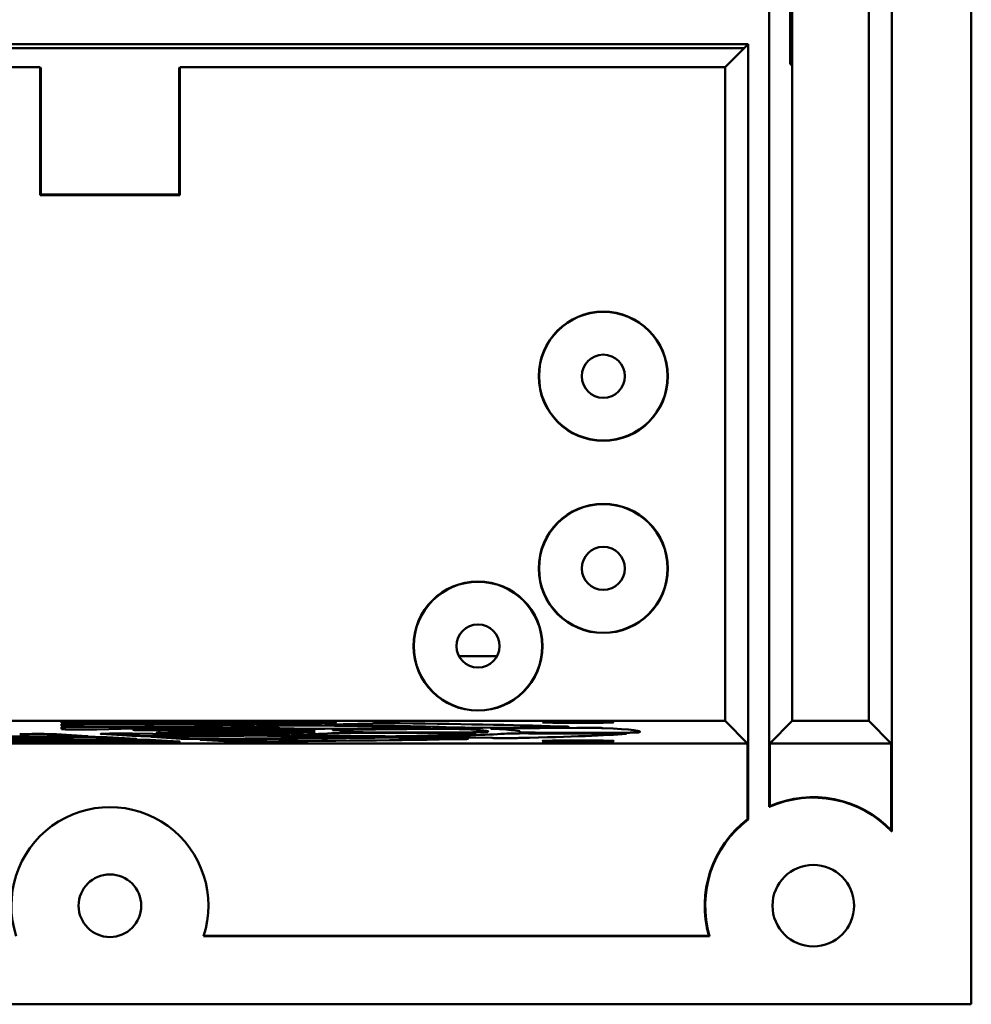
# Model space of a CAD drawing. Header units: inches. Extents: x 2.2 to 39.6, y -5.4 to 27.4.
# Tile 58 of 62: x 37.1 to 39.6, y 4.9 to 7.4. Entities that reach past the tile are written whole.
import ezdxf

# ---------------------------------------------------------------- set-up
doc = ezdxf.new("R2010")
doc.units = ezdxf.units.IN
doc.header["$MEASUREMENT"] = 0
doc.layers.add('Visible Edges(ANSI)', color=7, linetype='Continuous', lineweight=50)

msp = doc.modelspace()

# ---------------------------------------------------------------- linework, layer by layer
at = {"layer": 'Visible Edges(ANSI)'}
for p, q in [((39.5734, 4.8531), (39.5734, 16.2805)), ((39.3663, 15.8308), (39.3663, 5.3028)), ((39.1019, 8.2486), (39.1019, 7.3)), ((39.1075, 7.2943), (39.1075, 8.0515)), ((39.3063, 5.5904), (39.3063, 8.0515)), ((39.1018, 7.6387), (39.1018, 7.3)), ((39.0475, 7.5843), (39.0475, 5.3665)), ((35.2964, 7.3513), (38.9926, 7.3513)), ((38.9821, 7.3408), (35.3068, 7.3408)), ((38.9821, 7.3408), (38.9325, 7.2913)), ((38.9821, 7.3408), (38.9926, 7.3513)), ((38.9926, 5.3341), (38.9926, 7.3513)), ((35.3564, 7.2913), (37.1498, 7.2913)), ((37.1498, 6.9586), (37.1498, 7.2913)), ((37.1513, 7.2882), (37.1498, 7.2913)), ((37.1513, 7.2882), (37.1513, 6.9602)), ((37.5129, 7.2913), (37.5113, 7.2882)), ((37.5113, 6.9602), (37.5113, 7.2882)), ((37.5129, 7.2913), (37.5129, 6.9586)), ((37.5129, 7.2913), (38.9325, 7.2913)), ((38.9325, 5.5904), (38.9325, 7.2913)), ((39.1019, 7.3), (39.1018, 7.3)), ((39.1018, 7.3), (39.1075, 7.2943)), ((39.1075, 7.2943), (39.1019, 7.3)), ((39.1075, 7.2943), (39.1075, 7.2943)), ((39.1075, 7.2943), (39.1075, 5.5904)), ((37.1513, 6.9602), (37.1498, 6.9586)), ((37.5129, 6.9586), (37.1498, 6.9586)), ((37.1513, 6.9602), (37.5113, 6.9602)), ((37.5113, 6.9602), (37.5129, 6.9586)), ((38.2396, 5.7592), (38.3391, 5.7592)), ((35.3564, 5.5904), (38.9325, 5.5904)), ((37.2057, 5.5852), (37.2057, 5.5889)), ((37.9118, 5.5852), (37.7972, 5.5821)), ((38.9912, 5.5317), (38.9325, 5.5904)), ((39.1075, 5.5904), (39.0488, 5.5317)), ((39.1075, 5.5904), (39.3063, 5.5904)), ((39.365, 5.5317), (39.3063, 5.5904)), ((37.2054, 5.569), (37.2055, 5.574)), ((37.2055, 5.5773), (37.2056, 5.582)), ((37.4529, 5.5728), (37.2974, 5.5685)), ((37.3999, 5.5674), (37.5552, 5.5716)), ((37.7232, 5.5682), (37.4628, 5.5661)), ((37.6835, 5.5557), (37.4698, 5.5589)), ((37.5097, 5.5604), (37.7902, 5.5597)), ((37.5134, 5.5642), (37.7729, 5.5663)), ((37.8086, 5.5618), (37.527, 5.5625)), ((37.698, 5.5794), (37.5526, 5.5755)), ((37.6551, 5.5743), (37.8006, 5.5783)), ((38.1356, 5.5715), (37.8909, 5.5695)), ((37.9, 5.581), (38.0148, 5.5841)), ((37.9408, 5.5676), (38.1859, 5.5696)), ((37.9481, 5.5622), (37.9481, 5.5625)), ((37.9725, 5.5593), (38.2395, 5.5586)), ((38.2575, 5.5607), (37.9908, 5.5614)), ((38.4958, 5.5744), (38.3024, 5.5728)), ((38.3526, 5.5709), (38.5464, 5.5724)), ((38.398, 5.5609), (38.3981, 5.5625)), ((38.6499, 5.5597), (38.4386, 5.5603)), ((37.1924, 5.5558), (37.2716, 5.5511)), ((37.3887, 5.5517), (37.3093, 5.5564)), ((37.3233, 5.548), (37.3993, 5.5435)), ((37.39, 5.5573), (37.603, 5.5541)), ((37.5167, 5.5441), (37.4405, 5.5486)), ((37.4506, 5.5404), (37.5111, 5.5368)), ((37.6287, 5.5374), (37.5681, 5.541)), ((37.742, 5.552), (37.946, 5.5489)), ((38.0264, 5.5505), (37.8225, 5.5536)), ((38.0839, 5.5468), (38.246, 5.5444)), ((38.3265, 5.546), (38.1644, 5.5484)), ((38.4205, 5.5581), (38.6322, 5.5576)), ((38.9912, 5.5317), (35.2977, 5.5317)), ((38.9912, 5.3347), (38.9912, 5.5317)), ((39.365, 5.5317), (39.0488, 5.5317)), ((39.0488, 5.5317), (39.0488, 5.3685)), ((39.365, 5.3061), (39.365, 5.5317)), ((38.8922, 5.0304), (37.5753, 5.0304)), ((37.5757, 5.0317), (38.8905, 5.0317)), ((35.0892, 4.8531), (39.5734, 4.8531))]:
    msp.add_line(p, q, dxfattribs=at)
for centre, radius in [((38.6155, 6.4872), 0.168), ((38.6155, 6.4872), 0.1673), ((38.6155, 6.4872), 0.0561), ((38.6155, 5.9872), 0.168), ((38.6155, 5.9872), 0.1673), ((38.6155, 5.9872), 0.0561), ((38.2894, 5.7852), 0.168), ((38.2894, 5.7852), 0.1673), ((38.2894, 5.7852), 0.0561), ((39.162, 5.1097), 0.1061), ((37.3313, 5.1097), 0.0815)]:
    msp.add_circle(centre, radius, dxfattribs=at)
for centre, radius, start, end in [((39.162, 5.1097), 0.2812, 43.3848, 114.0313), ((39.162, 5.1097), 0.2825, 44.0483, 113.6228), ((37.3313, 5.1097), 0.2565, 341.9826, 198.0174), ((39.162, 5.1097), 0.2825, 127.1836, 196.0355), ((39.162, 5.1097), 0.2812, 127.0512, 196.3901)]:
    msp.add_arc(centre, radius, start, end, dxfattribs=at)
for centre, major_axis, ratio, start_param, end_param in [((37.1445, 5.5625), (-1.5664, 0), 0.017455, 4.21367, 4.638945), ((37.1445, 5.5625), (-1.5664, 0), 0.017455, 3.641868, 4.066792), ((37.2554, 5.569), (0.05, 0), 0.017481, 3.141287, 5.711253), ((37.1445, 5.5625), (0.8036, 0), 0.017455, 1.127518, 1.440346), ((37.1445, 5.5625), (1.2536, 0), 0.017455, 1.083254, 1.48541), ((37.1445, 5.5625), (-1.1714, 0), 0.017455, 4.238811, 4.613108), ((37.1445, 5.5625), (-0.7214, 0), 0.017455, 4.304438, 4.546279), ((37.442, 5.5669), (0.0501, 0), 0.017448, 2.569658, 5.139624), ((37.5026, 5.5596), (-0.0501, 0), 0.01743, 4.570528, 7.140494), ((37.5342, 5.5634), (-0.0501, 0), 0.01742, 5.140732, 7.710698), ((37.1445, 5.5625), (-0.7214, 0), 0.017455, 3.731337, 3.972244), ((37.1445, 5.5625), (0.8036, 0), 0.017455, 0.554643, 0.866622), ((37.1445, 5.5625), (-0.7214, 0), 0.017455, 3.159798, 3.399195), ((37.1445, 5.5625), (-1.1714, 0), 0.017455, 3.666533, 4.040263), ((37.1445, 5.5625), (1.2536, 0), 0.017455, 0.510928, 0.912485), ((37.1445, 5.5625), (0.8036, 0), 0.017455, 6.26634, 6.576938), ((37.1445, 5.5625), (-1.1714, 0), 0.017455, 3.095175, 3.468016), ((37.1445, 5.5625), (1.2536, 0), 0.017455, 6.222745, 6.623349), ((37.1445, 5.5625), (-1.5664, 0), 0.017455, 3.070615, 3.495013), ((37.1445, 5.5625), (-1.5664, 0), 0.017455, 1.359036, 1.782557), ((37.1445, 5.5625), (1.2536, 0), 0.017455, 4.513024, 4.911754), ((37.1445, 5.5625), (-1.1714, 0), 0.017455, 1.385223, 1.75637), ((37.1445, 5.5625), (0.8036, 0), 0.017455, 4.558516, 4.866262), ((37.1445, 5.5625), (-0.7214, 0), 0.017455, 1.452646, 1.688947), ((37.1445, 5.5556), (-0.05, 0), 0.017486, 3.427406, 5.997372), ((37.3573, 5.5566), (-0.05, 0), 0.017466, 3.999478, 6.569444), ((37.1445, 5.5625), (-0.7214, 0), 0.017455, 2.021052, 2.257762), ((37.1445, 5.5625), (0.8036, 0), 0.017455, 5.127216, 5.435341), ((37.1445, 5.5625), (-1.1714, 0), 0.017455, 1.954867, 2.326226), ((37.1445, 5.5625), (1.2536, 0), 0.017455, 5.082564, 5.481534), ((37.1445, 5.5625), (-1.5664, 0), 0.017455, 1.929399, 2.353018), ((37.1445, 5.5625), (-0.7214, 0), 0.017455, 2.589857, 2.827696), ((37.1445, 5.5625), (0.8036, 0), 0.017455, 5.69627, 6.005438), ((37.1445, 5.5625), (-1.1714, 0), 0.017455, 2.524716, 2.896681), ((37.1445, 5.5625), (1.2536, 0), 0.017455, 5.652326, 6.051973), ((37.1445, 5.5625), (-1.5664, 0), 0.017455, 2.499856, 2.923775)]:
    msp.add_ellipse(centre, major_axis=major_axis, ratio=ratio, start_param=start_param, end_param=end_param, dxfattribs=at)
for centre, major_axis in [((38.5495, 5.587), (-0.0925, 0)), ((38.5495, 5.538), (-0.0933, 0))]:
    msp.add_ellipse(centre, major_axis=major_axis, ratio=0.017455, dxfattribs=at)
for points, knots in [([(37.2594, 5.5897), (37.2529, 5.5897), (37.2464, 5.5897), (37.234, 5.5897), (37.2283, 5.5896), (37.2183, 5.5895), (37.2143, 5.5894), (37.2095, 5.5892), (37.2081, 5.5891), (37.2062, 5.589), (37.2057, 5.5889), (37.2057, 5.5889)], [0, 0, 0, 0, 0.0496264, 0.0496264, 0.0992489, 0.0992489, 0.1488635, 0.1488635, 0.1790989, 0.1790989, 0.209334, 0.209334, 0.209334, 0.209334]), ([(37.2057, 5.5852), (37.2057, 5.5851), (37.2069, 5.5849), (37.2119, 5.5847), (37.2155, 5.5846), (37.2242, 5.5845), (37.2291, 5.5844), (37.2398, 5.5843), (37.2455, 5.5843), (37.2514, 5.5843)], [0, 0, 0, 0, 0.0496543, 0.0496543, 0.0992704, 0.0992704, 0.144233, 0.144233, 0.1891961, 0.1891961, 0.1891961, 0.1891961]), ([(37.9118, 5.5852), (37.9153, 5.5853), (37.9178, 5.5854), (37.9201, 5.5857), (37.92, 5.5858), (37.9173, 5.586), (37.9148, 5.5861), (37.9089, 5.5863), (37.9063, 5.5863), (37.9004, 5.5864), (37.8971, 5.5864), (37.8937, 5.5865)], [0, 0, 0, 0, 0.0496048, 0.0496048, 0.0992107, 0.0992107, 0.1488233, 0.1488233, 0.1790083, 0.1790083, 0.209194, 0.209194, 0.209194, 0.209194]), ([(38.0869, 5.5843), (38.0817, 5.5844), (38.0758, 5.5844), (38.0632, 5.5845), (38.0566, 5.5845), (38.0437, 5.5845), (38.0375, 5.5844), (38.0284, 5.5843), (38.0252, 5.5843), (38.0195, 5.5842), (38.0169, 5.5841), (38.0148, 5.5841)], [0, 0, 0, 0, 0.049626, 0.049626, 0.0992452, 0.0992452, 0.1488556, 0.1488556, 0.1791544, 0.1791544, 0.2094532, 0.2094532, 0.2094532, 0.2094532]), ([(37.2055, 5.5773), (37.2055, 5.5772), (37.2068, 5.577), (37.2117, 5.5768), (37.2154, 5.5767), (37.2238, 5.5766), (37.2283, 5.5765), (37.2382, 5.5764), (37.2435, 5.5764), (37.249, 5.5764)], [0, 0, 0, 0, 0.0496523, 0.0496523, 0.0992674, 0.0992674, 0.1413497, 0.1413497, 0.1834321, 0.1834321, 0.1834321, 0.1834321]), ([(37.2637, 5.5749), (37.2573, 5.5749), (37.2507, 5.5749), (37.238, 5.5749), (37.232, 5.5748), (37.2214, 5.5747), (37.2168, 5.5746), (37.2108, 5.5744), (37.2088, 5.5744), (37.2061, 5.5742), (37.2055, 5.5741), (37.2055, 5.574)], [0, 0, 0, 0, 0.0496266, 0.0496266, 0.099249, 0.099249, 0.1488632, 0.1488632, 0.185008, 0.185008, 0.2211525, 0.2211525, 0.2211525, 0.2211525]), ([(37.2606, 5.5828), (37.2541, 5.5828), (37.2475, 5.5828), (37.2351, 5.5828), (37.2292, 5.5827), (37.2191, 5.5826), (37.2149, 5.5825), (37.2098, 5.5823), (37.2082, 5.5822), (37.2061, 5.5821), (37.2056, 5.582), (37.2056, 5.582)], [0, 0, 0, 0, 0.0496265, 0.0496265, 0.0992489, 0.0992489, 0.1488634, 0.1488634, 0.1807456, 0.1807456, 0.2126274, 0.2126274, 0.2126274, 0.2126274]), ([(37.4529, 5.5728), (37.4564, 5.5729), (37.4588, 5.573), (37.4612, 5.5732), (37.4611, 5.5733), (37.4584, 5.5735), (37.4558, 5.5736), (37.4495, 5.5738), (37.4463, 5.5739), (37.439, 5.574), (37.435, 5.574), (37.4307, 5.574)], [0, 0, 0, 0, 0.0496051, 0.0496051, 0.0992103, 0.0992103, 0.1488219, 0.1488219, 0.1847965, 0.1847965, 0.2207723, 0.2207723, 0.2207723, 0.2207723]), ([(37.4891, 5.5752), (37.495, 5.5751), (37.5014, 5.5751), (37.5144, 5.5751), (37.5209, 5.5751), (37.5323, 5.5752), (37.5372, 5.5752), (37.5459, 5.5753), (37.5496, 5.5754), (37.5526, 5.5755)], [0, 0, 0, 0, 0.0495913, 0.0495913, 0.0991737, 0.0991737, 0.141464, 0.141464, 0.1837619, 0.1837619, 0.1837619, 0.1837619]), ([(37.631, 5.5718), (37.6262, 5.5719), (37.6205, 5.5719), (37.6083, 5.572), (37.6018, 5.572), (37.5888, 5.572), (37.5824, 5.572), (37.5721, 5.5719), (37.5681, 5.5719), (37.5609, 5.5717), (37.5578, 5.5717), (37.5552, 5.5716)], [0, 0, 0, 0, 0.0496265, 0.0496265, 0.099245, 0.099245, 0.1488541, 0.1488541, 0.1851814, 0.1851814, 0.2215092, 0.2215092, 0.2215092, 0.2215092]), ([(37.6551, 5.5743), (37.6515, 5.5742), (37.6491, 5.5741), (37.6468, 5.5739), (37.6468, 5.5738), (37.6493, 5.5736), (37.6513, 5.5735), (37.657, 5.5733), (37.6605, 5.5732), (37.6647, 5.5732)], [0, 0, 0, 0, 0.0496408, 0.0496408, 0.099251, 0.099251, 0.1411753, 0.1411753, 0.1831002, 0.1831002, 0.1831002, 0.1831002]), ([(37.698, 5.5794), (37.7015, 5.5795), (37.7039, 5.5796), (37.7063, 5.5799), (37.7062, 5.58), (37.7035, 5.5802), (37.7009, 5.5803), (37.6949, 5.5805), (37.6921, 5.5805), (37.6859, 5.5806), (37.6824, 5.5806), (37.6787, 5.5807)], [0, 0, 0, 0, 0.0496049, 0.0496049, 0.0992106, 0.0992106, 0.1488229, 0.1488229, 0.1806107, 0.1806107, 0.2123993, 0.2123993, 0.2123993, 0.2123993]), ([(37.7232, 5.5682), (37.7291, 5.5683), (37.7345, 5.5683), (37.7434, 5.5685), (37.7469, 5.5686), (37.7515, 5.5688), (37.7526, 5.5689), (37.7523, 5.5691), (37.7515, 5.5692), (37.7487, 5.5693), (37.7466, 5.5694), (37.744, 5.5695)], [0, 0, 0, 0, 0.0496088, 0.0496088, 0.0992112, 0.0992112, 0.1488158, 0.1488158, 0.1846626, 0.1846626, 0.2205114, 0.2205114, 0.2205114, 0.2205114]), ([(37.7317, 5.5818), (37.7375, 5.5818), (37.7438, 5.5817), (37.7567, 5.5817), (37.7633, 5.5817), (37.7752, 5.5818), (37.7805, 5.5818), (37.7899, 5.582), (37.794, 5.582), (37.7972, 5.5821)], [0, 0, 0, 0, 0.0495934, 0.0495934, 0.0991751, 0.0991751, 0.1442949, 0.1442949, 0.1894234, 0.1894234, 0.1894234, 0.1894234]), ([(37.842, 5.5657), (37.8404, 5.5658), (37.8375, 5.5659), (37.8297, 5.5661), (37.8248, 5.5662), (37.8136, 5.5663), (37.8074, 5.5663), (37.7962, 5.5663), (37.7914, 5.5663), (37.7819, 5.5663), (37.7773, 5.5663), (37.7729, 5.5663)], [0, 0, 0, 0, 0.0496241, 0.0496241, 0.0992331, 0.0992331, 0.1488327, 0.1488327, 0.1852759, 0.1852759, 0.2217214, 0.2217214, 0.2217214, 0.2217214]), ([(37.8306, 5.5586), (37.8326, 5.5587), (37.8334, 5.5588), (37.8324, 5.559), (37.8307, 5.5592), (37.8248, 5.5594), (37.8208, 5.5594), (37.8123, 5.5596), (37.8082, 5.5596), (37.7995, 5.5597), (37.7949, 5.5597), (37.7902, 5.5597)], [0, 0, 0, 0, 0.0496171, 0.0496171, 0.0992119, 0.0992119, 0.1488012, 0.1488012, 0.1852651, 0.1852651, 0.2217341, 0.2217341, 0.2217341, 0.2217341]), ([(37.8738, 5.5785), (37.8687, 5.5786), (37.8629, 5.5786), (37.8504, 5.5787), (37.8438, 5.5787), (37.8309, 5.5787), (37.8246, 5.5786), (37.8152, 5.5785), (37.8118, 5.5785), (37.8056, 5.5784), (37.8029, 5.5783), (37.8006, 5.5783)], [0, 0, 0, 0, 0.0496261, 0.0496261, 0.099245, 0.099245, 0.1488551, 0.1488551, 0.1808445, 0.1808445, 0.2128341, 0.2128341, 0.2128341, 0.2128341]), ([(37.8086, 5.5618), (37.8151, 5.5618), (37.8217, 5.5618), (37.8343, 5.5619), (37.8402, 5.5619), (37.8507, 5.5621), (37.8551, 5.5621), (37.8609, 5.5623), (37.8628, 5.5624), (37.8652, 5.5625), (37.8658, 5.5626), (37.8657, 5.5627)], [0, 0, 0, 0, 0.0496216, 0.0496216, 0.0992252, 0.0992252, 0.1488208, 0.1488208, 0.1846385, 0.1846385, 0.2204592, 0.2204592, 0.2204592, 0.2204592]), ([(37.8276, 5.5699), (37.831, 5.5698), (37.8355, 5.5697), (37.8461, 5.5696), (37.852, 5.5695), (37.8638, 5.5695), (37.8693, 5.5695), (37.8804, 5.5695), (37.8858, 5.5695), (37.8909, 5.5695)], [0, 0, 0, 0, 0.049602, 0.049602, 0.0991928, 0.0991928, 0.1415826, 0.1415826, 0.1839778, 0.1839778, 0.1839778, 0.1839778]), ([(37.9, 5.581), (37.8964, 5.5809), (37.894, 5.5808), (37.8917, 5.5805), (37.8917, 5.5804), (37.8943, 5.5802), (37.8965, 5.5801), (37.9028, 5.5799), (37.9067, 5.5799), (37.9114, 5.5798)], [0, 0, 0, 0, 0.0496438, 0.0496438, 0.0992552, 0.0992552, 0.1441101, 0.1441101, 0.188966, 0.188966, 0.188966, 0.188966]), ([(37.9408, 5.5676), (37.9348, 5.5676), (37.9295, 5.5675), (37.9206, 5.5673), (37.9171, 5.5672), (37.9128, 5.567), (37.9117, 5.5669), (37.9114, 5.5667), (37.9121, 5.5666), (37.9137, 5.5666)], [0, 0, 0, 0, 0.0496222, 0.0496222, 0.099226, 0.099226, 0.1410588, 0.1410588, 0.182893, 0.182893, 0.182893, 0.182893]), ([(37.9725, 5.5593), (37.966, 5.5593), (37.9595, 5.5593), (37.9469, 5.5592), (37.9409, 5.5592), (37.9313, 5.5591), (37.9274, 5.559), (37.9211, 5.5588), (37.9188, 5.5587), (37.9173, 5.5586)], [0, 0, 0, 0, 0.0496087, 0.0496087, 0.0992111, 0.0992111, 0.141044, 0.141044, 0.1828784, 0.1828784, 0.1828784, 0.1828784]), ([(37.948, 5.5623), (37.9479, 5.5621), (37.949, 5.562), (37.9538, 5.5618), (37.9573, 5.5617), (37.9656, 5.5616), (37.9701, 5.5615), (37.98, 5.5614), (37.9853, 5.5614), (37.9908, 5.5614)], [0, 0, 0, 0, 0.0496143, 0.0496143, 0.0992168, 0.0992168, 0.1416149, 0.1416149, 0.1840153, 0.1840153, 0.1840153, 0.1840153]), ([(38.1356, 5.5715), (38.1416, 5.5715), (38.1469, 5.5716), (38.1558, 5.5718), (38.1593, 5.5719), (38.1639, 5.5721), (38.165, 5.5722), (38.1647, 5.5724), (38.1641, 5.5725), (38.1618, 5.5726), (38.1602, 5.5727), (38.1581, 5.5727)], [0, 0, 0, 0, 0.0496086, 0.0496086, 0.0992111, 0.0992111, 0.1488158, 0.1488158, 0.180529, 0.180529, 0.2122437, 0.2122437, 0.2122437, 0.2122437]), ([(38.254, 5.569), (38.2519, 5.5691), (38.2486, 5.5692), (38.2401, 5.5694), (38.2349, 5.5695), (38.2233, 5.5696), (38.2169, 5.5696), (38.2062, 5.5696), (38.202, 5.5696), (38.1937, 5.5696), (38.1897, 5.5696), (38.1859, 5.5696)], [0, 0, 0, 0, 0.0496232, 0.0496232, 0.0992333, 0.0992333, 0.1488348, 0.1488348, 0.1808891, 0.1808891, 0.2129448, 0.2129448, 0.2129448, 0.2129448]), ([(38.238, 5.5732), (38.2412, 5.5731), (38.2454, 5.573), (38.2556, 5.5729), (38.2615, 5.5728), (38.2734, 5.5728), (38.2794, 5.5727), (38.2912, 5.5728), (38.297, 5.5728), (38.3024, 5.5728)], [0, 0, 0, 0, 0.0496043, 0.0496043, 0.0991955, 0.0991955, 0.1443796, 0.1443796, 0.1895695, 0.1895695, 0.1895695, 0.1895695]), ([(38.2575, 5.5607), (38.264, 5.5607), (38.2706, 5.5607), (38.2832, 5.5608), (38.2891, 5.5608), (38.2996, 5.5609), (38.304, 5.561), (38.3096, 5.5612), (38.3113, 5.5612), (38.3137, 5.5614), (38.3144, 5.5615), (38.3146, 5.5615)], [0, 0, 0, 0, 0.0496213, 0.0496213, 0.0992249, 0.0992249, 0.1488206, 0.1488206, 0.1805169, 0.1805169, 0.2122154, 0.2122154, 0.2122154, 0.2122154]), ([(38.3526, 5.5709), (38.3467, 5.5708), (38.3414, 5.5708), (38.3325, 5.5706), (38.329, 5.5705), (38.3246, 5.5703), (38.3235, 5.5702), (38.3233, 5.57), (38.3243, 5.5699), (38.3262, 5.5698)], [0, 0, 0, 0, 0.0496249, 0.0496249, 0.0992294, 0.0992294, 0.1440276, 0.1440276, 0.1888277, 0.1888277, 0.1888277, 0.1888277]), ([(38.3958, 5.5612), (38.3954, 5.5611), (38.3963, 5.5609), (38.4005, 5.5607), (38.4038, 5.5606), (38.412, 5.5605), (38.4166, 5.5604), (38.427, 5.5603), (38.4327, 5.5603), (38.4386, 5.5603)], [0, 0, 0, 0, 0.049616, 0.049616, 0.0992197, 0.0992197, 0.1444049, 0.1444049, 0.1895926, 0.1895926, 0.1895926, 0.1895926]), ([(38.4958, 5.5744), (38.5017, 5.5744), (38.5071, 5.5745), (38.516, 5.5747), (38.5194, 5.5747), (38.5241, 5.575), (38.5252, 5.5751), (38.5249, 5.5753), (38.5243, 5.5753), (38.5223, 5.5755), (38.5208, 5.5755), (38.5189, 5.5756)], [0, 0, 0, 0, 0.0496085, 0.0496085, 0.099211, 0.099211, 0.1488159, 0.1488159, 0.1789569, 0.1789569, 0.2090993, 0.2090993, 0.2090993, 0.2090993]), ([(38.614, 5.5719), (38.6118, 5.572), (38.6084, 5.5721), (38.5995, 5.5723), (38.5942, 5.5724), (38.5825, 5.5725), (38.5761, 5.5725), (38.5656, 5.5725), (38.5616, 5.5725), (38.5538, 5.5725), (38.55, 5.5725), (38.5464, 5.5724)], [0, 0, 0, 0, 0.049623, 0.049623, 0.0992335, 0.0992335, 0.1488356, 0.1488356, 0.1791696, 0.1791696, 0.2095048, 0.2095048, 0.2095048, 0.2095048]), ([(38.6499, 5.5597), (38.6564, 5.5597), (38.6629, 5.5597), (38.6756, 5.5598), (38.6815, 5.5598), (38.692, 5.56), (38.6964, 5.56), (38.7018, 5.5602), (38.7035, 5.5603), (38.7059, 5.5604), (38.7066, 5.5605), (38.7069, 5.5605)], [0, 0, 0, 0, 0.0496212, 0.0496212, 0.0992248, 0.0992248, 0.1488205, 0.1488205, 0.1789516, 0.1789516, 0.2090847, 0.2090847, 0.2090847, 0.2090847]), ([(37.2295, 5.55), (37.236, 5.55), (37.2422, 5.55), (37.2536, 5.5501), (37.2586, 5.5502), (37.2667, 5.5504), (37.2697, 5.5505), (37.2729, 5.5507), (37.2736, 5.5508), (37.2736, 5.5509), (37.2729, 5.551), (37.2716, 5.5511)], [0, 0, 0, 0, 0.0496028, 0.0496028, 0.0991759, 0.0991759, 0.1487539, 0.1487539, 0.1850045, 0.1850045, 0.2212638, 0.2212638, 0.2212638, 0.2212638]), ([(37.3233, 5.548), (37.3214, 5.5481), (37.3184, 5.5482), (37.3103, 5.5484), (37.3053, 5.5485), (37.2947, 5.5486), (37.2895, 5.5486), (37.2786, 5.5486), (37.2731, 5.5486), (37.2676, 5.5486)], [0, 0, 0, 0, 0.0496052, 0.0496052, 0.0992159, 0.0992159, 0.1412685, 0.1412685, 0.1833219, 0.1833219, 0.1833219, 0.1833219]), ([(37.3606, 5.5424), (37.367, 5.5424), (37.3731, 5.5424), (37.384, 5.5426), (37.3887, 5.5427), (37.3961, 5.5428), (37.3988, 5.5429), (37.4011, 5.5431), (37.4015, 5.5432), (37.4012, 5.5433), (37.4005, 5.5434), (37.3993, 5.5435)], [0, 0, 0, 0, 0.0495988, 0.0495988, 0.0991734, 0.0991734, 0.1487568, 0.1487568, 0.1807064, 0.1807064, 0.2126622, 0.2126622, 0.2126622, 0.2126622]), ([(37.3887, 5.5517), (37.3905, 5.5516), (37.3936, 5.5515), (37.4017, 5.5513), (37.4067, 5.5512), (37.4181, 5.5511), (37.4244, 5.5511), (37.4355, 5.5511), (37.4403, 5.5511), (37.4496, 5.5511), (37.4541, 5.5511), (37.4584, 5.5511)], [0, 0, 0, 0, 0.0496636, 0.0496636, 0.099284, 0.099284, 0.1488683, 0.1488683, 0.1848922, 0.1848922, 0.2209212, 0.2209212, 0.2209212, 0.2209212]), ([(37.4506, 5.5404), (37.4488, 5.5405), (37.4458, 5.5406), (37.4376, 5.5408), (37.4326, 5.5409), (37.4218, 5.541), (37.4161, 5.541), (37.4045, 5.5411), (37.3985, 5.5411), (37.3927, 5.541)], [0, 0, 0, 0, 0.049605, 0.049605, 0.0992147, 0.0992147, 0.1441772, 0.1441772, 0.1891408, 0.1891408, 0.1891408, 0.1891408]), ([(37.4683, 5.5497), (37.4624, 5.5496), (37.457, 5.5495), (37.448, 5.5494), (37.4444, 5.5493), (37.44, 5.5491), (37.4388, 5.549), (37.4383, 5.5488), (37.439, 5.5487), (37.4405, 5.5486)], [0, 0, 0, 0, 0.0496263, 0.0496263, 0.0992476, 0.0992476, 0.1414383, 0.1414383, 0.1836279, 0.1836279, 0.1836279, 0.1836279]), ([(37.4737, 5.5357), (37.4801, 5.5358), (37.4861, 5.5358), (37.4968, 5.5359), (37.5014, 5.536), (37.5085, 5.5362), (37.511, 5.5363), (37.513, 5.5365), (37.5133, 5.5366), (37.5129, 5.5367), (37.5122, 5.5368), (37.5111, 5.5368)], [0, 0, 0, 0, 0.0495975, 0.0495975, 0.0991728, 0.0991728, 0.1487582, 0.1487582, 0.1790384, 0.1790384, 0.2093239, 0.2093239, 0.2093239, 0.2093239]), ([(37.5167, 5.5441), (37.5185, 5.544), (37.5216, 5.5439), (37.5297, 5.5437), (37.5347, 5.5436), (37.5461, 5.5435), (37.5524, 5.5435), (37.563, 5.5435), (37.5672, 5.5435), (37.5755, 5.5435), (37.5795, 5.5435), (37.5834, 5.5435)], [0, 0, 0, 0, 0.0496604, 0.0496604, 0.0992793, 0.0992793, 0.1488641, 0.1488641, 0.1806692, 0.1806692, 0.2124777, 0.2124777, 0.2124777, 0.2124777]), ([(37.598, 5.5421), (37.5919, 5.5421), (37.5864, 5.542), (37.5769, 5.5418), (37.5731, 5.5417), (37.568, 5.5415), (37.5666, 5.5414), (37.5658, 5.5412), (37.5664, 5.5411), (37.5681, 5.541)], [0, 0, 0, 0, 0.0496264, 0.0496264, 0.0992478, 0.0992478, 0.1442951, 0.1442951, 0.189341, 0.189341, 0.189341, 0.189341]), ([(37.602, 5.5527), (37.607, 5.5528), (37.6112, 5.5529), (37.6173, 5.5531), (37.6193, 5.5532), (37.6206, 5.5534), (37.6201, 5.5536), (37.6169, 5.5537), (37.6149, 5.5538), (37.6097, 5.554), (37.6066, 5.554), (37.603, 5.5541)], [0, 0, 0, 0, 0.049608, 0.049608, 0.0991886, 0.0991886, 0.1487699, 0.1487699, 0.1851623, 0.1851623, 0.2215623, 0.2215623, 0.2215623, 0.2215623]), ([(37.6287, 5.5374), (37.6305, 5.5373), (37.6336, 5.5372), (37.6417, 5.537), (37.6468, 5.537), (37.6581, 5.5369), (37.6644, 5.5368), (37.6748, 5.5368), (37.6788, 5.5368), (37.6866, 5.5368), (37.6905, 5.5368), (37.6942, 5.5369)], [0, 0, 0, 0, 0.0496593, 0.0496593, 0.0992776, 0.0992776, 0.1488627, 0.1488627, 0.1790455, 0.1790455, 0.2092314, 0.2092314, 0.2092314, 0.2092314]), ([(37.742, 5.552), (37.7371, 5.5521), (37.7314, 5.5521), (37.719, 5.5522), (37.7125, 5.5522), (37.7005, 5.5522), (37.6951, 5.5522), (37.685, 5.5521), (37.6803, 5.552), (37.6761, 5.552)], [0, 0, 0, 0, 0.0496046, 0.0496046, 0.0992113, 0.0992113, 0.1411272, 0.1411272, 0.1830442, 0.1830442, 0.1830442, 0.1830442]), ([(37.6835, 5.5557), (37.6884, 5.5556), (37.6941, 5.5555), (37.7065, 5.5555), (37.713, 5.5555), (37.726, 5.5555), (37.7323, 5.5555), (37.7424, 5.5556), (37.7463, 5.5556), (37.7533, 5.5557), (37.7563, 5.5558), (37.7588, 5.5559)], [0, 0, 0, 0, 0.0496433, 0.0496433, 0.0992546, 0.0992546, 0.148843, 0.148843, 0.1847289, 0.1847289, 0.2206189, 0.2206189, 0.2206189, 0.2206189]), ([(37.8136, 5.5547), (37.81, 5.5546), (37.8075, 5.5545), (37.8049, 5.5543), (37.8049, 5.5542), (37.8072, 5.554), (37.8092, 5.5539), (37.8147, 5.5537), (37.8183, 5.5536), (37.8225, 5.5536)], [0, 0, 0, 0, 0.0496227, 0.0496227, 0.0992365, 0.0992365, 0.1415591, 0.1415591, 0.1838816, 0.1838816, 0.1838816, 0.1838816]), ([(37.9476, 5.5476), (37.9523, 5.5477), (37.9561, 5.5478), (37.9615, 5.548), (37.963, 5.5481), (37.9635, 5.5483), (37.9624, 5.5484), (37.9587, 5.5486), (37.9568, 5.5487), (37.952, 5.5488), (37.9492, 5.5488), (37.946, 5.5489)], [0, 0, 0, 0, 0.0496054, 0.0496054, 0.0991881, 0.0991881, 0.1487743, 0.1487743, 0.1807988, 0.1807988, 0.2128285, 0.2128285, 0.2128285, 0.2128285]), ([(38.0839, 5.5468), (38.079, 5.5469), (38.0733, 5.5469), (38.061, 5.547), (38.0544, 5.547), (38.0421, 5.547), (38.0363, 5.547), (38.0255, 5.5469), (38.0206, 5.5468), (38.0164, 5.5468)], [0, 0, 0, 0, 0.0496048, 0.0496048, 0.0992105, 0.0992105, 0.14408, 0.14408, 0.188951, 0.188951, 0.188951, 0.188951]), ([(38.0264, 5.5505), (38.0314, 5.5504), (38.0371, 5.5504), (38.0494, 5.5503), (38.0559, 5.5503), (38.0689, 5.5503), (38.0753, 5.5503), (38.0849, 5.5504), (38.0884, 5.5504), (38.0947, 5.5505), (38.0975, 5.5506), (38.0999, 5.5507)], [0, 0, 0, 0, 0.0496422, 0.0496422, 0.099253, 0.099253, 0.1488416, 0.1488416, 0.180574, 0.180574, 0.2123094, 0.2123094, 0.2123094, 0.2123094]), ([(38.1568, 5.5496), (38.1529, 5.5495), (38.1502, 5.5494), (38.1471, 5.5492), (38.1467, 5.5491), (38.1486, 5.5488), (38.1505, 5.5487), (38.1562, 5.5486), (38.1599, 5.5485), (38.1644, 5.5484)], [0, 0, 0, 0, 0.0496235, 0.0496235, 0.0992382, 0.0992382, 0.1443714, 0.1443714, 0.1895044, 0.1895044, 0.1895044, 0.1895044]), ([(38.2809, 5.5575), (38.2825, 5.5576), (38.2828, 5.5577), (38.2809, 5.558), (38.2787, 5.5581), (38.2721, 5.5583), (38.2677, 5.5584), (38.2592, 5.5585), (38.2555, 5.5585), (38.2478, 5.5586), (38.2437, 5.5586), (38.2395, 5.5586)], [0, 0, 0, 0, 0.0496156, 0.0496156, 0.0992122, 0.0992122, 0.1488048, 0.1488048, 0.1808686, 0.1808686, 0.2129357, 0.2129357, 0.2129357, 0.2129357]), ([(38.2485, 5.5431), (38.2532, 5.5432), (38.2568, 5.5432), (38.2619, 5.5435), (38.2632, 5.5436), (38.2633, 5.5438), (38.2621, 5.5439), (38.2583, 5.5441), (38.2563, 5.5441), (38.2517, 5.5443), (38.249, 5.5443), (38.246, 5.5444)], [0, 0, 0, 0, 0.0496046, 0.0496046, 0.0991882, 0.0991882, 0.1487761, 0.1487761, 0.1790926, 0.1790926, 0.2094135, 0.2094135, 0.2094135, 0.2094135]), ([(38.3265, 5.546), (38.3314, 5.5459), (38.3371, 5.5458), (38.3494, 5.5458), (38.356, 5.5457), (38.3689, 5.5458), (38.3753, 5.5458), (38.3847, 5.5459), (38.388, 5.5459), (38.3941, 5.546), (38.3969, 5.546), (38.3992, 5.5461)], [0, 0, 0, 0, 0.0496418, 0.0496418, 0.0992525, 0.0992525, 0.1488412, 0.1488412, 0.1789896, 0.1789896, 0.2091406, 0.2091406, 0.2091406, 0.2091406]), ([(38.4205, 5.5581), (38.4141, 5.5582), (38.4075, 5.5582), (38.3949, 5.5581), (38.3889, 5.558), (38.379, 5.5579), (38.3749, 5.5578), (38.3684, 5.5577), (38.3661, 5.5576), (38.3647, 5.5575)], [0, 0, 0, 0, 0.0496101, 0.0496101, 0.0992123, 0.0992123, 0.1440192, 0.1440192, 0.1888282, 0.1888282, 0.1888282, 0.1888282]), ([(38.6738, 5.5566), (38.6752, 5.5567), (38.6754, 5.5568), (38.6732, 5.557), (38.6708, 5.5571), (38.6639, 5.5573), (38.6594, 5.5574), (38.6508, 5.5575), (38.6473, 5.5575), (38.64, 5.5576), (38.6361, 5.5576), (38.6322, 5.5576)], [0, 0, 0, 0, 0.0496152, 0.0496152, 0.0992125, 0.0992125, 0.1488062, 0.1488062, 0.1791431, 0.1791431, 0.2094829, 0.2094829, 0.2094829, 0.2094829])]:
    msp.add_open_spline(points, degree=3, knots=knots, dxfattribs=at)
for points in [[(39.0488, 5.3685), (39.0481, 5.3675), (39.0475, 5.3665)], [(39.365, 5.3061), (39.3657, 5.3045), (39.3663, 5.3028)]]:
    msp.add_open_spline(points, degree=2, dxfattribs=at)
for points, weights in [([(38.9926, 5.3341), (38.9919, 5.3344), (38.9912, 5.3347)], [1, 1.00000000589, 1]), ([(38.8922, 5.0304), (38.8914, 5.031), (38.8905, 5.0317)], [1, 1.00000000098, 1])]:
    msp.add_rational_spline(points, weights, degree=2, dxfattribs=at)

doc.saveas('drawing.dxf')
